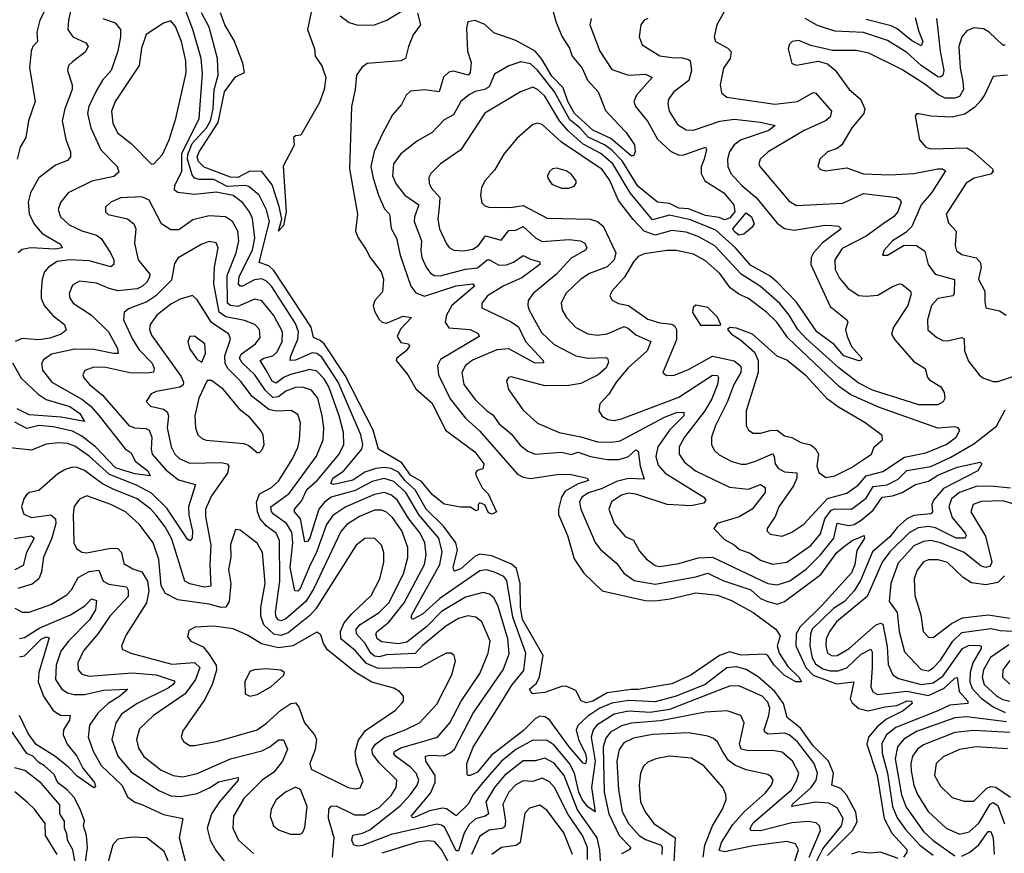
# Model space of a CAD drawing. Extents: x 1843161 to 1959474, y 907081 to 1016326.
# Tile 80 of 256: x 1870565 to 1874672, y 940680 to 944156. Entities that reach past the tile are written whole.
import ezdxf

# ---------------------------------------------------------------- set-up
doc = ezdxf.new("R2010")
doc.units = 0

msp = doc.modelspace()

# ---------------------------------------------------------------- linework, layer by layer
at = {"layer": '0CON20XD'}
for points in [[(1870691.3, 944235), (1870649.7, 944155), (1870637.1, 944105), (1870640, 944065), (1870619.7, 944045), (1870613.5, 944025), (1870605.9, 943955.9), (1870630, 943815), (1870602.5, 943735), (1870591.4, 943665), (1870567.3, 943625), (1870555.4, 943575)], [(1870787.3, 944235), (1870768.6, 944155), (1870766.7, 944115), (1870786.4, 944085), (1870840.6, 944060.6), (1870850.4, 944045), (1870838.2, 944021.7), (1870785, 943980.9), (1870768.8, 943965), (1870764.6, 943945), (1870784.7, 943885), (1870784.2, 943865), (1870753.7, 943785), (1870742.7, 943735), (1870757.6, 943657.6), (1870776.5, 943605), (1870776.8, 943585), (1870765, 943568.8), (1870715, 943550), (1870645, 943496.9), (1870610.4, 943435), (1870600.6, 943395), (1870605, 943347.5), (1870625, 943304), (1870659.4, 943265), (1870735, 943220), (1870742.7, 943205), (1870715, 943199.3), (1870610, 943205), (1870575, 943198), (1870558.9, 943185)], [(1873115, 941363.7), (1873015, 941349.9), (1872955, 941314.5), (1872927.8, 941307.8), (1872906.6, 941316.6), (1872885, 941360), (1872845, 941376.8), (1872825, 941376), (1872755, 941350.8), (1872702.5, 941345), (1872691.2, 941365), (1872720.3, 941389.7), (1872733.7, 941416.3), (1872748.5, 941505), (1872662, 941655), (1872653.9, 941706.2), (1872653.2, 941805), (1872637.6, 941867.6), (1872616.2, 941886.2), (1872535, 941920.6), (1872485, 941928), (1872465, 941920), (1872405, 941866.2), (1872377.5, 941857.5), (1872373.8, 941873.8), (1872391, 941945), (1872383.9, 941975), (1872333.5, 942045), (1872260.1, 942115), (1872215, 942195.7), (1872173.2, 942233.2), (1872145, 942270.1), (1872115, 942284.9), (1872085, 942289.7), (1872050, 942285), (1872005, 942270), (1871955, 942236.2), (1871875, 942218.3), (1871862.3, 942222.3), (1871871.1, 942245), (1871915.4, 942274.6), (1871992.8, 942365), (1871995.8, 942385), (1871987.6, 942425), (1871893.8, 942645), (1871825, 942749), (1871805, 942764.8), (1871785, 942766.7), (1871715, 942736.4), (1871694, 942735), (1871695.5, 942755), (1871725.4, 942825), (1871727.7, 942855), (1871715, 942889.5), (1871615, 943045.2), (1871595, 943066.2), (1871575, 943076.3), (1871545, 943071.9), (1871495, 943045.6), (1871485, 943045.3), (1871478.3, 943055), (1871480.7, 943085), (1871536.4, 943195), (1871546.1, 943245), (1871536.9, 943326.9), (1871524.3, 943355), (1871495, 943393.6), (1871455, 943422.8), (1871385, 943437.7), (1871295, 943427.3), (1871225.3, 943435.3), (1871211.2, 943445), (1871212.3, 943465), (1871241.7, 943525), (1871241, 943599), (1871313.4, 943745), (1871328.3, 943931.7), (1871322.3, 943995), (1871287.3, 944115), (1871252.3, 944207.7)], [(1872225, 944183.3), (1872237.5, 944135), (1872206.1, 944093.9), (1872186.2, 944045), (1872175, 943994.2), (1872155, 943985.6), (1872015, 943973.8), (1871992.5, 943957.5), (1871970.4, 943925), (1871964.6, 943865), (1871948.5, 943795), (1871941.2, 943535), (1871974.6, 943345), (1871965.4, 943275), (1871976.4, 943246.4), (1872009.6, 943199.6), (1872027.3, 943165), (1872073.5, 943105), (1872082.7, 943075), (1872077.9, 943022.1), (1872046, 942985), (1872040, 942965), (1872045, 942941.2), (1872065, 942906.9), (1872077.5, 942895), (1872095, 942890.8), (1872165, 942920.5), (1872200, 942915), (1872153.4, 942866.6), (1872140.2, 942835), (1872155, 942810.7), (1872187.5, 942805), (1872190.8, 942795), (1872177.8, 942775), (1872138, 942745), (1872135.8, 942735), (1872184.2, 942675), (1872216.9, 942616.9), (1872285, 942557.1), (1872341.5, 942445), (1872463.1, 942355), (1872501.2, 942305), (1872497, 942283), (1872473.3, 942276.7), (1872466.7, 942265), (1872468.8, 942255), (1872494.6, 942204.6), (1872519.1, 942179.1), (1872554.3, 942105), (1872535.7, 942094.3), (1872520.3, 942100.3), (1872505, 942133.8), (1872485, 942142.5), (1872477.5, 942135), (1872477, 942113), (1872468.3, 942108.3), (1872445, 942123.3), (1872405, 942123.3), (1872335, 942136.7), (1872285, 942176), (1872240.5, 942230.5), (1872195, 942256.7), (1872158.9, 942308.9), (1872061.2, 942365), (1872039.1, 942445), (1871923.3, 942673.3), (1871834.5, 942804.5), (1871819.1, 942819.1), (1871791.2, 942831.2), (1871780.3, 942875), (1871625, 943110.9), (1871605, 943130.4), (1871563.8, 943143.8), (1871607.1, 943315), (1871595, 943363.2), (1871564.6, 943424.6), (1871520.7, 943460.7), (1871504.9, 943464.9), (1871431, 943461), (1871375, 943490.3), (1871315, 943489.8), (1871295, 943495.4), (1871285, 943509), (1871264.6, 943575), (1871266.3, 943595), (1871285, 943640.9), (1871345, 943705.1), (1871361.5, 943735), (1871372.6, 943785), (1871376.6, 943863.4), (1871392.4, 943925), (1871389.6, 943995), (1871355.6, 944125), (1871323.2, 944185)], [(1871782.9, 944195), (1871765.4, 944115), (1871794.2, 944035), (1871797.3, 944005), (1871825, 943964.2), (1871841.5, 943915), (1871835.4, 943865.4), (1871815, 943810.8), (1871737.5, 943675), (1871715, 943672.5), (1871707.5, 943665), (1871710, 943635), (1871705, 943622.5), (1871664.2, 943545.8), (1871677.3, 943355), (1871665, 943298.8), (1871645, 943274.4), (1871658.8, 943325), (1871648, 943378), (1871617.7, 943467.7), (1871575, 943523.3), (1871525, 943524.5), (1871475, 943499.1), (1871445, 943499.4), (1871335, 943541.5), (1871311.5, 943565), (1871305.6, 943585), (1871313.8, 943605), (1871392.6, 943727.4), (1871419.8, 943855), (1871465, 943917.8), (1871503.2, 943936.8), (1871496.2, 943975), (1871459.8, 944069.8), (1871421.4, 944135), (1871403.3, 944185)], [(1871902.1, 944172.1), (1871940, 944145), (1871975, 944133.2), (1872045, 944135.3), (1872096.1, 944153.9), (1872185, 944209.2)], [(1872789.5, 944195), (1872802.6, 944145), (1872828.2, 944085), (1872858.4, 944038.4), (1872870, 944005), (1872911.7, 943955), (1872933.7, 943903.7), (1872978.2, 943855), (1873008, 943778), (1873065, 943716.2), (1873095, 943686.7), (1873128.9, 943635), (1873132.2, 943605), (1873125, 943589.2), (1873115, 943589.1), (1873031, 943661), (1872955, 943696), (1872878.8, 943765), (1872850.7, 943815), (1872831.7, 943871.7), (1872785, 943921.4), (1872742.4, 943992.4), (1872715, 944024.8), (1872635, 944069.7), (1872542.3, 944102.3), (1872505, 944136), (1872465, 944153.8), (1872435, 944147.5), (1872428.6, 944121.4), (1872433.5, 944025), (1872448.1, 943978.1), (1872443.7, 943936.3), (1872437.1, 943925), (1872375, 943941.2), (1872355, 943937.3), (1872332.8, 943917.2), (1872315, 943856.2), (1872255, 943864.2), (1872195, 943858.2), (1872177.6, 943842.4), (1872157.6, 943802.4), (1872119.6, 943760.4), (1872078.5, 943681.5), (1872043.3, 943606.7), (1872030.4, 943545), (1872039.1, 943495), (1872061.6, 943425), (1872087.2, 943367.2), (1872107.1, 943345), (1872115.2, 943285.2), (1872137.3, 943245), (1872152.2, 943175), (1872196.9, 943045), (1872217, 943017), (1872253.1, 943003.1), (1872385, 943046.6), (1872454.6, 943054.6), (1872462.5, 943045), (1872367.5, 942965), (1872345.3, 942925), (1872339.2, 942895), (1872355, 942872), (1872444.2, 942865), (1872477.9, 942847.9), (1872481.4, 942835), (1872320.4, 942739.6), (1872308.2, 942715), (1872311.8, 942675), (1872360.9, 942575), (1872424.3, 942494.3), (1872482.5, 942442.5), (1872641.8, 942261.8), (1872665, 942248.2), (1872695, 942242.8), (1872815, 942261.2), (1872865, 942259.7), (1872931.4, 942245), (1872938.1, 942235), (1872895, 942220.9), (1872839.9, 942190.1), (1872825.1, 942165), (1872812.7, 942115), (1872812.9, 942092.9), (1872850.4, 942005), (1872878, 941908), (1872918.7, 941848.7), (1872995, 941775.4), (1873173.3, 941735), (1873215, 941733.2), (1873278.3, 941741.7), (1873385, 941766.3), (1873475, 941757.5), (1873534.3, 941735), (1873624.4, 941685), (1873718.8, 941615), (1873737.1, 941587.1), (1873724.7, 941545.3), (1873733.1, 941515), (1873768.8, 941458.8), (1873814.5, 941415), (1873826, 941395), (1873802, 941395), (1873753.8, 941423.8), (1873711.9, 941465), (1873685.6, 941505), (1873675, 941510.6), (1873575, 941507), (1873525, 941521.1), (1873484.5, 941505.5), (1873365, 941422.7), (1873285, 941387.5), (1873145, 941362.9), (1873115, 941363.7)], [(1873511.5, 944205), (1873473.5, 944135), (1873461.1, 944085), (1873467.5, 944065), (1873518.3, 944038.3), (1873533.1, 944023.1), (1873528.4, 943995), (1873500, 943955), (1873486.7, 943885), (1873491.7, 943851.7), (1873514, 943834), (1873715, 943803.9), (1873809.2, 943815), (1873875, 943852.3), (1873885, 943850.9), (1873950.5, 943775), (1873945, 943750), (1873925.5, 943735), (1873837.1, 943695), (1873687.3, 943605), (1873653.6, 943575), (1873648.5, 943555), (1873652.5, 943545), (1873775, 943399.1), (1873805, 943381.3), (1873998.1, 943391.9), (1874085, 943431.5), (1874223.8, 943415), (1874238, 943405), (1874241.1, 943395), (1874227.2, 943355), (1874210, 943335), (1874166, 943305), (1874096.1, 943253.9), (1873995, 943202.2), (1873964.7, 943155), (1873966.7, 943115), (1873985, 943078.5), (1874021.1, 943035), (1874065, 943006.4), (1874095, 943003), (1874145, 943008.4), (1874205, 943044.5), (1874235, 943054.4), (1874245, 943053.1), (1874280.6, 943025), (1874283, 943013), (1874270, 942965), (1874209.7, 942875), (1874201.8, 942845), (1874215, 942820.9), (1874295, 942731.1), (1874342.1, 942702.1), (1874351.9, 942665), (1874360, 942655), (1874406.9, 942625), (1874421.4, 942601.4), (1874423.6, 942576.4), (1874416.5, 942563.5), (1874395, 942550.9), (1874315, 942550.4), (1874122, 942612), (1874062.2, 942642.2)], [(1870911.9, 944161.9), (1870963.5, 944143.5), (1870985, 944116), (1870986.2, 944085), (1870975, 944025.8), (1870947.2, 943945), (1870910, 943905), (1870885, 943861.9), (1870854.2, 943795), (1870847.9, 943765), (1870861.9, 943705), (1870903.7, 943613.7), (1870971.8, 943545), (1870979.2, 943520.8), (1870957.3, 943502.7), (1870866.7, 943483.3), (1870767.8, 943435), (1870735, 943394.3), (1870726.2, 943365), (1870735.4, 943335), (1870771.4, 943301.4), (1870825, 943276.2), (1870885, 943258), (1870904.8, 943244.8), (1870944.2, 943185), (1870957.8, 943155), (1870958.5, 943135), (1870945, 943125.5), (1870855, 943150.6), (1870775, 943154.9), (1870722.1, 943147.9), (1870685.5, 943125), (1870668.2, 943105), (1870658.6, 943075), (1870654.8, 943025.2), (1870655.3, 942995), (1870667.1, 942965), (1870703.3, 942923.3), (1870751.9, 942885), (1870758.7, 942861.3), (1870738, 942845), (1870690.8, 942829.2), (1870645, 942821.5), (1870575, 942826.8), (1870545.7, 942815)], [(1871115, 943554.2), (1871125, 943556), (1871161.1, 943595), (1871188, 943655), (1871216.8, 943745), (1871259, 943935), (1871258.1, 943985), (1871239.5, 944065), (1871215, 944127.8), (1871195, 944151.5), (1871165, 944141.8), (1871092.9, 944095), (1871072.9, 944037.1), (1871064.2, 943965), (1870963.8, 943815), (1870948.2, 943775), (1870953.3, 943725), (1870973.2, 943685), (1871030.1, 943640.1), (1871115, 943554.2)], [(1872948.1, 944161.9), (1872943.8, 944135), (1872984.6, 944025), (1873035, 943948.5), (1873105, 943925.6), (1873175, 943929.8), (1873203.1, 943915), (1873137.6, 943842.4), (1873126.2, 943815), (1873133.2, 943795), (1873183.5, 943733.5), (1873225, 943657.7), (1873278.9, 943608.9), (1873315, 943592.2), (1873335, 943593.3), (1873426, 943625), (1873429.1, 943615), (1873420.2, 943575), (1873407.3, 943542.7), (1873407.3, 943515), (1873422.9, 943485), (1873502.5, 943435), (1873544.1, 943385), (1873547.3, 943355), (1873525, 943329.2), (1873505, 943321.5), (1873482.2, 943332.2), (1873425, 943340.3), (1873355, 943367.4), (1873315, 943370.5), (1873275, 943389.7), (1873225, 943395.5), (1873142.9, 943462.9), (1873078, 943568), (1873035, 943612.4), (1873003.7, 943635), (1872936.3, 943666.3), (1872901.4, 943705), (1872859.4, 943739.4), (1872796.3, 943855), (1872725, 943946.2), (1872695, 943972.9), (1872655, 943980.5), (1872605.3, 943964.7), (1872545, 943928.9), (1872523.2, 943876.8), (1872504, 943866), (1872465, 943857.3), (1872441.4, 943845), (1872405, 943814.7), (1872375, 943760), (1872335, 943738.8), (1872285, 943686.2), (1872225, 943650.8), (1872155, 943596.9), (1872124.7, 943555), (1872119.8, 943505), (1872135, 943470), (1872171.2, 943425), (1872230.6, 943385), (1872211.9, 943335), (1872210.7, 943315), (1872241.3, 943235), (1872237.7, 943195), (1872242.7, 943165), (1872260.3, 943125), (1872279.3, 943099.3), (1872295, 943090.3), (1872318.8, 943088.8), (1872425, 943116.8), (1872475, 943122.1), (1872515, 943155.7), (1872525, 943155.7), (1872563.2, 943133.2), (1872595, 943134.2), (1872625.4, 943145), (1872665, 943173.8), (1872695, 943157.3), (1872735, 943147.1), (1872734.6, 943135), (1872659.8, 943080.2), (1872635, 943068.5)], [(1873185, 944161.9), (1873170, 944155), (1873156, 944135), (1873149.2, 944085), (1873162, 944052), (1873235, 944005.4), (1873285, 943998.3), (1873327.9, 943997.9), (1873355, 943990.9), (1873362.2, 943985), (1873367.8, 943945), (1873356.7, 943903.3), (1873293.2, 943855), (1873271.8, 943825), (1873268.7, 943805), (1873274.7, 943775), (1873309.1, 943719.1), (1873345, 943697.8), (1873375, 943695.2), (1873485, 943733.6), (1873545, 943742), (1873655, 943729.5), (1873716, 943716), (1873690, 943695), (1873575, 943655.6), (1873545.2, 943634.8), (1873525.8, 943605), (1873516.9, 943575), (1873518.6, 943545), (1873531.4, 943515), (1873577.6, 943465), (1873636.3, 943415), (1873725, 943308.1), (1873755, 943285.7), (1873795, 943278.4), (1873925, 943299.8), (1873951.6, 943298.4), (1873980, 943295), (1873991.4, 943285), (1873913.5, 943226.5), (1873876.4, 943185), (1873865.8, 943165), (1873864.8, 943135), (1873945, 942960.9), (1874014.5, 942904.5), (1874018.6, 942895), (1874010, 942865), (1874016.9, 942835), (1874033.9, 942793.9), (1874077.5, 942745), (1874074, 942736), (1874065.5, 942734.5), (1874002.4, 942755), (1873961.8, 942801.8), (1873890.2, 942855), (1873805, 942979.1), (1873725, 943062.3), (1873695, 943087.5), (1873613.4, 943133.4), (1873550, 943205), (1873469.1, 943279.1), (1873362.4, 943322.5), (1873275, 943340.8), (1873205, 943322.5), (1873111.3, 943435), (1873039.5, 943555), (1872988.4, 943598.4), (1872915, 943637.6), (1872852.4, 943692.4), (1872816.2, 943735), (1872755, 943837.3), (1872725, 943866.1), (1872705, 943874.7), (1872654.1, 943855.9), (1872505, 943767.3), (1872405, 943613.5), (1872320, 943555), (1872280, 943515), (1872271.7, 943498.3), (1872272.7, 943475), (1872281.2, 943455), (1872316.9, 943415), (1872315.2, 943374.8), (1872308.8, 943325), (1872316.6, 943285), (1872345, 943221.9), (1872356.6, 943206.6), (1872376.1, 943196.1), (1872415, 943193.1), (1872455, 943200.2), (1872479.4, 943215), (1872508, 943255), (1872572.9, 943237.1), (1872605, 943277.5), (1872635, 943278.9), (1872665, 943294.1), (1872716.7, 943246.7), (1872745, 943231.2), (1872855, 943239.6), (1872904.4, 943234.4), (1872922.7, 943225), (1872930.4, 943205), (1872924.4, 943195), (1872865, 943162.5), (1872803.6, 943095), (1872706.2, 943015), (1872685.4, 942985), (1872684.6, 942965), (1872690, 942945), (1872741.6, 942851.6), (1872795, 942802.1), (1872885, 942754.7), (1872935, 942745.3), (1873008.3, 942748.3), (1873017.5, 942745), (1873021.5, 942728.5), (1873011.2, 942705), (1872978.2, 942675), (1872905, 942639.6), (1872855, 942630.8), (1872755, 942629.5), (1872615, 942667.5), (1872603.8, 942665), (1872595, 942650), (1872604.3, 942615), (1872665, 942528.6), (1872725, 942473.5), (1872814.8, 942434.8), (1872905, 942417.6), (1872975, 942396.8), (1873035, 942394.5), (1873069.1, 942400.9), (1873255, 942498.9), (1873305, 942518.8), (1873335, 942520.5), (1873335.2, 942505), (1873275.8, 942444.2), (1873227.1, 942375), (1873218.4, 942335), (1873228.7, 942298.7), (1873257.5, 942265), (1873418.6, 942165), (1873427.1, 942152.9), (1873418.9, 942141.1), (1873365, 942129.3), (1873265, 942135.1), (1873135, 942177.7), (1873105, 942181.9), (1873075, 942174.2), (1873033.7, 942146.3), (1873022.4, 942115), (1873044.7, 942055), (1873090.8, 942000.8), (1873125.5, 941985.5), (1873149.7, 941939.7), (1873177.8, 941907.8), (1873215, 941881.1), (1873235, 941875.8), (1873315, 941888.3), (1873395, 941912.2), (1873454.8, 941914.8), (1873685, 941805.2), (1873725, 941800.4), (1873777.3, 941817.3), (1873845, 941865.6), (1873905.2, 941925), (1873960.8, 941995), (1873975, 942057.5), (1874022.8, 942047.2), (1874045, 942051.7), (1874075, 942069.2), (1874125, 942111.9), (1874162.5, 942165), (1874205, 942170.6), (1874245.7, 942184.3), (1874301.5, 942218.5), (1874355, 942231.8), (1874395, 942256.7), (1874475, 942290.9), (1874571.7, 942311.7), (1874578.6, 942305), (1874561.8, 942275), (1874418.5, 942201.5), (1874376.6, 942153.4), (1874370, 942135), (1874372.4, 942105), (1874365, 942095.4), (1874295, 942088.8), (1874265.5, 942074.5), (1874225, 942039.7), (1874195, 942000.3), (1874122.7, 941937.3), (1874071.7, 941818.3), (1874045, 941774.8), (1874005, 941729.8), (1873958.9, 941701.1), (1873870.2, 941615), (1873862.8, 941595), (1873860.4, 941545), (1873871.1, 941495), (1873885, 941471), (1873915, 941449), (1873945, 941441.1), (1873978.3, 941441.7), (1874015.7, 941454.3), (1874075, 941510.3), (1874115, 941531.2), (1874120.7, 941520.7), (1874121.2, 941455), (1874114.8, 941374.8), (1874123.6, 941353.6), (1874142.8, 941342.8), (1874265, 941356.9), (1874355, 941338.5), (1874421.4, 941368.6), (1874465, 941410.6), (1874475, 941413.1), (1874484.2, 941355), (1874520, 941315), (1874520, 941305), (1874445, 941297.9), (1874395.2, 941274.8), (1874220, 941205), (1874180.8, 941175), (1874161.4, 941138.6), (1874162, 941098), (1874185.3, 941015.3), (1874205.5, 940875.5), (1874225, 940827.9), (1874259.1, 940779.1), (1874319.8, 940715), (1874375, 940672.7)], [(1874388.4, 944161.6), (1874393, 944127), (1874403.8, 944025), (1874419.8, 943945), (1874415, 943924.6), (1874405, 943916.8), (1874395, 943918.1), (1874325.6, 943965.6), (1874265, 944020.4), (1874185, 944069.6), (1874085, 944102.8), (1873965, 944108.6), (1873892.2, 944132.2), (1873840.9, 944160.9)], [(1874315, 944107.5), (1874331.8, 944065), (1874325, 944048.2), (1874285, 944069.7), (1874225, 944118.4), (1874200.4, 944130.4), (1874095, 944157.6)], [(1874300.2, 944165), (1874315, 944107.5)], [(1874675, 944050.4), (1874665, 944050.6), (1874608.9, 944105), (1874585, 944118.4), (1874545, 944122.5), (1874515, 944109.6), (1874494.7, 944085), (1874482.4, 944045), (1874487.1, 943955), (1874499, 943899), (1874501.6, 943865), (1874485, 943836.9), (1874465, 943828.8), (1874425, 943829.8), (1874394, 943845), (1874345, 943885.2), (1874245, 943949.5), (1874106.3, 944016.3), (1874055, 944027.6), (1873955, 944028.5), (1873865, 944048.9), (1873815, 944069.4), (1873786.7, 944065), (1873776.2, 944055), (1873770, 944035), (1873785, 943973.3), (1873805, 943966.2), (1873895, 943982.9), (1873935, 943971.9), (1873965.9, 943945.9), (1874024.6, 943865), (1874072, 943825), (1874090, 943785), (1874086.6, 943765), (1874035.4, 943705), (1873994.2, 943635), (1873975, 943620), (1873934.5, 943605.5), (1873902, 943575), (1873894.4, 943544.4), (1873905, 943532), (1873926, 943526), (1874015, 943539.4), (1874084, 943514), (1874195, 943509), (1874295, 943515.6), (1874395, 943535.2), (1874414.7, 943534.7), (1874426.2, 943526.2), (1874368.4, 943435), (1874325.7, 943385), (1874286.4, 943293.6), (1874261.3, 943268.7), (1874205.7, 943235), (1874171.4, 943195), (1874163.3, 943175), (1874185, 943174.4), (1874253.9, 943216.1), (1874305, 943214.7), (1874340.9, 943190.9), (1874354.7, 943135), (1874384, 943095), (1874463.4, 943073.4), (1874463.2, 943015), (1874458.1, 943005), (1874395, 942993.5), (1874368.1, 942965), (1874350.8, 942905), (1874353.1, 942863.1), (1874390.6, 942830.6), (1874415, 942818.1), (1874435, 942816.7), (1874495, 942831.1), (1874505, 942826), (1874506.2, 942775), (1874522.8, 942732.8), (1874566.5, 942675), (1874582.8, 942662.8), (1874625, 942648.2), (1874645, 942647.5), (1874795, 942697.9)], [(1874685, 943924.5), (1874625, 943920), (1874591.1, 943845), (1874572.2, 943817.8), (1874548.7, 943791.3), (1874506.8, 943763.2), (1874455, 943750.2), (1874365, 943753.6), (1874315, 943764), (1874305, 943763.3), (1874300, 943755), (1874317.8, 943655), (1874344.7, 943624.7), (1874365, 943618), (1874515, 943621.5), (1874538.9, 943608.9), (1874622.3, 943535), (1874625.3, 943525), (1874615, 943512), (1874545.6, 943495), (1874512.9, 943475), (1874430, 943345), (1874438.9, 943308.9), (1874470.4, 943275), (1874466.2, 943215), (1874472.4, 943192.4), (1874495, 943177.7), (1874555, 943163.1), (1874571.8, 943145), (1874574.7, 943125), (1874564.7, 943075), (1874590, 943025), (1874590.5, 942979.5)], [(1874062.2, 942642.2), (1873981.3, 942705), (1873845, 942827.7), (1873810.3, 942865), (1873775, 942924.8), (1873735, 942973.6), (1873654.4, 943044.4), (1873574.9, 943094.9), (1873465, 943213.3), (1873395, 943252.3), (1873345, 943270.3), (1873285, 943277.4), (1873215, 943257.8), (1873170.3, 943275), (1873124, 943324), (1873063.2, 943403.2), (1873025, 943489.3), (1872995, 943531.3), (1872825, 943645.6), (1872745, 943719.6), (1872725, 943725.5), (1872705, 943718.9), (1872639.1, 943660.9), (1872585, 943595.7), (1872545, 943529.4), (1872505.4, 943484.6), (1872491.9, 943455), (1872487.1, 943425), (1872493.4, 943393.4), (1872505, 943380.8), (1872522.5, 943375), (1872612.9, 943372.9), (1872665, 943381.6), (1872765, 943329.2), (1872945, 943324.7), (1872975.2, 943315.2), (1872998.2, 943295), (1873051.2, 943185), (1873044.4, 943155), (1873015, 943125.5), (1872942.3, 943097.7), (1872905.2, 943074.8), (1872843.3, 943015), (1872824.1, 942975), (1872827.3, 942945), (1872845.4, 942915), (1872885, 942873.2), (1872935, 942846.5), (1872975, 942841.7), (1873015, 942846.6), (1873086.6, 942876.6), (1873105, 942869.1), (1873135, 942843), (1873197.5, 942815), (1873181.9, 942775), (1873102.7, 942705), (1873053.5, 942645), (1873022.3, 942595), (1872985.5, 942555), (1872980, 942525), (1872995, 942503.3), (1873018.7, 942488.7), (1873045, 942485.8), (1873075, 942492.1), (1873315, 942582.3), (1873455, 942674.2), (1873475, 942673.3), (1873480, 942665), (1873475.2, 942635), (1873452, 942575), (1873422.2, 942525), (1873337.7, 942415), (1873315.3, 942375), (1873315.9, 942345), (1873338.3, 942311.7), (1873384.5, 942275), (1873525, 942206.6), (1873605, 942198.4), (1873655, 942218.9), (1873675, 942206.2), (1873674, 942185), (1873619.8, 942115), (1873565.9, 942084.1), (1873473.9, 942056.1), (1873460, 942035), (1873505, 941988.5), (1873545, 941967.1), (1873567.3, 941947.3), (1873611.4, 941931.4), (1873655, 941902.3), (1873705, 941886.3), (1873765, 941894.3), (1873865, 941964.4), (1873905, 942012), (1873922.9, 942075), (1873949.1, 942110.9), (1873965, 942116.2), (1874035, 942115.6), (1874095, 942162), (1874125, 942209.5), (1874183, 942217), (1874229.5, 942240.5), (1874265, 942276), (1874365, 942293.1), (1874448.4, 942331.6), (1874545, 942387.3), (1874638.8, 942461.2), (1874675, 942530)], [(1872825, 943454.4), (1872855, 943454.4), (1872878.3, 943461.7), (1872886.2, 943475), (1872886, 943485), (1872865, 943512), (1872845, 943525.7), (1872805, 943537.5), (1872787.5, 943535), (1872775, 943523.3), (1872766.2, 943505), (1872768, 943495), (1872785, 943470), (1872825, 943454.4)], [(1873935, 940671.1), (1874039.3, 940775), (1874057.8, 940812.2), (1874052.6, 940852.6), (1874014, 940924), (1873990.3, 940950.3), (1873952.2, 940965), (1873959.7, 941015), (1873938.2, 941065), (1873875, 941129.2), (1873822.3, 941202.3), (1873766.2, 941246.2), (1873750.7, 941305), (1873715.1, 941355.1), (1873645, 941416.1), (1873595, 941446.4), (1873555, 941458.4), (1873515, 941453.6), (1873424.3, 941385), (1873303.7, 941336.3), (1873215, 941312), (1873105, 941317.8), (1873035, 941306.3), (1872985, 941285.6), (1872935, 941252.9), (1872894.4, 941215), (1872885.6, 941195), (1872895.4, 941155), (1872925.3, 941095), (1872929.2, 941075), (1872925, 941053.6), (1872915, 941056.4), (1872856.9, 941125), (1872775, 941236.6), (1872755, 941249.2), (1872735, 941251.6), (1872715, 941240.7), (1872667.1, 941192.9), (1872532.3, 941087.7), (1872475, 941019), (1872444.5, 941004.5), (1872434.5, 941004.5), (1872431.5, 941011.5), (1872430.3, 941055), (1872457, 941123), (1872576.1, 941313.9), (1872618.4, 941381.6), (1872667.6, 941442.4), (1872676.6, 941515), (1872622.1, 941665), (1872597.5, 941817.5), (1872583.9, 941835), (1872545, 941853.2), (1872512.8, 941862.8), (1872485, 941858.8), (1872317.5, 941742.5), (1872245, 941677), (1872204.2, 941655), (1872198.1, 941665), (1872201.1, 941675), (1872317.7, 941885), (1872327.8, 941937.8), (1872313.3, 941995), (1872230.7, 942090.7), (1872175.1, 942185.1), (1872125, 942231.1), (1872085, 942243.3), (1872035, 942230.7), (1871965, 942192.8), (1871865, 942164.9), (1871836, 942145), (1871812.6, 942115), (1871775, 941996.2), (1871765, 941980.6), (1871755, 941978.8), (1871736.1, 942075), (1871711.8, 942105), (1871711.8, 942115), (1871740.8, 942149.2), (1871763.2, 942196.8), (1871805.3, 942234.7), (1871898.3, 942345), (1871916.8, 942385), (1871915.9, 942435), (1871897.9, 942505), (1871855.1, 942625), (1871835, 942658.5), (1871805, 942691.3), (1871775, 942698.4), (1871695, 942677), (1871665, 942664.1), (1871635, 942640.2), (1871618.8, 942648.8), (1871593.7, 942695), (1871568.8, 942735), (1871583.1, 942745), (1871620.8, 942755), (1871639, 942771), (1871659.8, 942815), (1871660.9, 942855), (1871625, 942923.4), (1871574.8, 942984.8), (1871545, 942991), (1871475, 942961.1), (1871444.5, 942964.5), (1871432.2, 942975), (1871430.4, 943089.6), (1871468.1, 943185), (1871478.6, 943235), (1871474.8, 943275), (1871453.5, 943315), (1871424, 943335), (1871355, 943339.2), (1871287.9, 943322.1), (1871229.6, 943280.4), (1871195, 943280), (1871157.1, 943305), (1871105, 943404.3), (1871075, 943418.1), (1870985, 943413.4), (1870944.8, 943395.2), (1870922.5, 943375), (1870922.5, 943355), (1870934.8, 943344.8), (1871015.5, 943325.5), (1871041.2, 943305), (1871050, 943285), (1871044.6, 943225), (1871059.7, 943155), (1871107.5, 943095), (1871107.3, 943082.7), (1871095, 943062.1), (1871077.9, 943045), (1871055.4, 943034.6), (1870975, 943026.5), (1870938.5, 943035), (1870885, 943058.4), (1870815, 943066.6), (1870785, 943050), (1870772, 943015), (1870774.7, 942995), (1870787.8, 942975), (1870864.5, 942924.5), (1870935, 942855.3), (1870972.9, 942785), (1870975.5, 942765), (1870956.1, 942763.9), (1870875, 942780.6), (1870795, 942782.9), (1870698.2, 942761.8), (1870665, 942738.5), (1870656.8, 942723.2), (1870660, 942695), (1870699.7, 942645), (1870825, 942574.1), (1870863.6, 942543.6), (1870895.8, 942505.8), (1871005, 942367.3), (1871030.4, 942350.4), (1871047, 942315), (1871099.7, 942275), (1871110, 942255), (1871045, 942262.8), (1870965, 942287.4), (1870880.8, 942375), (1870825, 942419.5), (1870785, 942440.2), (1870705, 942459.1), (1870645, 942464.9), (1870595, 942451.6), (1870545, 942477.9)], [(1873565, 943258), (1873545, 943272.7), (1873539.1, 943285), (1873595, 943350.7), (1873618, 943335), (1873628.8, 943305), (1873619.5, 943290.5), (1873585, 943262.5), (1873565, 943258)], [(1871568.3, 942831.7), (1871565, 942864.3), (1871545.9, 942885.9), (1871502.8, 942902.8), (1871425, 942917.3), (1871396.8, 942936.8), (1871375.5, 943055), (1871378.2, 943125), (1871393.2, 943205), (1871385, 943225.5), (1871355, 943231.8), (1871325, 943220.6), (1871226.4, 943163.6), (1871210.8, 943139.2), (1871199, 943071), (1871133, 943005), (1871095, 942980), (1871018.9, 942951.1), (1871000.8, 942935), (1870997.8, 942905), (1871035.7, 942825), (1871061.8, 942781.8), (1871116.1, 942725), (1871126, 942704), (1871123, 942687), (1871098, 942682), (1871025, 942683.3), (1870925, 942705.9), (1870875, 942707.7), (1870837, 942693), (1870828.9, 942675), (1870833, 942663), (1870855.9, 942635), (1870911.1, 942591.1), (1871020.7, 942465), (1871044.4, 942454.4), (1871091.7, 942451.7), (1871105.5, 942445.5), (1871116.3, 942415), (1871113.5, 942365), (1871118.4, 942345), (1871175, 942279.6), (1871228.1, 942238.1), (1871298.3, 942218.3), (1871269.3, 942125), (1871270.7, 942090.7), (1871285.6, 942024.4), (1871285, 941994), (1871275, 941983.1), (1871265, 941990.5), (1871179.2, 942119.2), (1871115, 942181.9), (1871053.1, 942215), (1870939.8, 942259.8), (1870855, 942335.8), (1870795, 942377.6), (1870765, 942389.3), (1870727.5, 942392.5), (1870675, 942387.1), (1870615, 942362), (1870525, 942371.6)], [(1873745, 942003.2), (1873785, 942018.9), (1873835, 942053.3), (1873935, 942160.3), (1874015, 942181.9), (1874062, 942215), (1874095, 942255.1), (1874165, 942272.7), (1874255, 942331.9), (1874345, 942350.4), (1874428.8, 942385), (1874471.2, 942415), (1874485.7, 942445), (1874478.8, 942455), (1874465, 942458.9), (1874395, 942453.9), (1874150.8, 942539.2), (1874031.6, 942591.6), (1873985.1, 942625.1), (1873851.4, 942751.4), (1873769.3, 942829.3), (1873722.7, 942895), (1873681.9, 942935), (1873605, 942993.3), (1873565, 943011.7), (1873528.7, 943038.7), (1873485, 943097.9), (1873425, 943151.3), (1873375, 943178.6), (1873305, 943193.8), (1873265, 943194.3), (1873170.4, 943179.6), (1873145, 943169.1), (1873125, 943146.7), (1873087.3, 943082.7), (1873034.4, 943025), (1873026.9, 943005), (1873036.8, 942986.8), (1873063.3, 942973.3), (1873105, 942965.3), (1873185, 942907.5), (1873235, 942892.2), (1873285, 942886.6), (1873297.9, 942877.9), (1873304.5, 942864.5), (1873305, 942821.4), (1873247.5, 942685), (1873262.4, 942672.4), (1873295.3, 942674.7), (1873355, 942698.3), (1873455, 942753.9), (1873545, 942734.1), (1873569.6, 942715), (1873574.8, 942705), (1873573, 942685), (1873543.7, 942635), (1873517, 942565), (1873466.8, 942465), (1873450.7, 942415), (1873450.4, 942385), (1873461.6, 942361.6), (1873481.9, 942341.9), (1873535, 942314), (1873575, 942302.8), (1873595, 942302.8), (1873634.5, 942315.5), (1873705, 942346.7), (1873712.2, 942335), (1873715.7, 942305), (1873729.6, 942285), (1873755, 942271.3), (1873806.9, 942266.9), (1873807, 942245), (1873792.9, 942212.9), (1873730.8, 942125), (1873716.2, 942085), (1873682.2, 942035), (1873683.1, 942023.1), (1873695, 942010.6), (1873745, 942003.2)], [(1872635, 943068.5), (1872582.1, 943045), (1872516.2, 943005), (1872492.7, 942975), (1872492.2, 942955), (1872615, 942896.5), (1872645.8, 942875.8), (1872675.2, 942815), (1872748.2, 942735), (1872750, 942725), (1872715, 942724.4), (1872605, 942784), (1872555, 942780.4), (1872453.9, 942736.1), (1872424.6, 942715), (1872409.2, 942685), (1872417.4, 942635), (1872465, 942572.7), (1872513.9, 942525), (1872539, 942509), (1872565, 942471.3), (1872615, 942429.4), (1872652.5, 942382.5), (1872685, 942357.8), (1872715.3, 942345.3), (1872825, 942352.8), (1872865, 942343), (1872895, 942352.7), (1872945.6, 942334.4), (1873015, 942323), (1873065, 942323.2), (1873103.8, 942335), (1873135, 942362.3), (1873145, 942358), (1873152.8, 942295), (1873169.1, 942240.9), (1873105, 942243.2), (1873055, 942231.1), (1872995, 942202.3), (1872937, 942183), (1872910.3, 942165), (1872899.7, 942145), (1872905.3, 942115), (1872965, 941976.9), (1872987.7, 941947.7), (1873055, 941890), (1873085, 941848.8), (1873127.8, 941817.8), (1873215, 941802.3), (1873385, 941832.7), (1873435, 941848.5), (1873497.9, 941817.9), (1873615, 941778.4), (1873655, 941743.5), (1873681.2, 941731.2), (1873725, 941719.4), (1873755, 941731), (1873906.8, 941843.2), (1873973.8, 941935), (1874005, 941961.3), (1874037.5, 941985), (1874087.5, 942005), (1874089.4, 941995), (1874056.9, 941943.1), (1874047.7, 941885), (1874035, 941849.5), (1873911.9, 941715), (1873820, 941625), (1873803.9, 941595), (1873801.7, 941545), (1873843.5, 941455), (1873875, 941423.6), (1873972.2, 941387.8), (1874044, 941395), (1874029, 941325), (1874037.5, 941307.5), (1874065, 941284.7), (1874104.4, 941274.4), (1874175, 941290.7), (1874223.8, 941296.2), (1874266.8, 941316.7), (1874284.2, 941315), (1874286.9, 941305), (1874249.6, 941275), (1874180.1, 941239.9), (1874141.5, 941208.5), (1874105.5, 941165), (1874098.2, 941135), (1874141.7, 941005), (1874170.4, 940825), (1874203.1, 940765), (1874265, 940696), (1874265.9, 940685), (1874251.4, 940665)], [(1872184.3, 941955), (1872158.4, 942025), (1872120.2, 942080.2), (1872095, 942103.3), (1872075, 942111.6), (1872045, 942111.6), (1871982.8, 942085), (1871929.1, 942050.9), (1871905, 942022.8), (1871792.7, 941785), (1871759, 941731), (1871675, 941657.8), (1871655, 941650.4), (1871644.6, 941654.6), (1871635.2, 941665.2), (1871632.2, 941685), (1871650.9, 941815), (1871649, 941985), (1871635, 942014.7), (1871594.9, 942044.9), (1871568.6, 942075), (1871556.7, 942105), (1871553.5, 942145), (1871565, 942178.8), (1871615, 942205.2), (1871645, 942232.9), (1871703.2, 942325), (1871725, 942372.5), (1871732.4, 942405), (1871735.8, 942475), (1871725, 942510), (1871697.4, 942527.4), (1871635.2, 942524.8), (1871605, 942530.5), (1871535, 942585.2), (1871488.1, 942648.1), (1871435, 942700.2), (1871422.2, 942722.2), (1871420.9, 942755), (1871444.7, 942824.7), (1871437.8, 942845), (1871365, 942894), (1871305, 942988.1), (1871286.1, 943006.1), (1871235, 942991.8), (1871195, 942970), (1871137.5, 942925), (1871109.7, 942885), (1871106.8, 942865), (1871115, 942841.5), (1871239.2, 942669.2), (1871248.4, 942645), (1871246.6, 942633.4), (1871235, 942624), (1871134.3, 942605.8), (1871114, 942596), (1871093.1, 942565), (1871111.2, 942545), (1871165, 942532.2), (1871180.9, 942520.9), (1871185.2, 942505), (1871180.4, 942455), (1871197.6, 942375), (1871212.6, 942345), (1871232.5, 942325), (1871275, 942307), (1871405, 942309.8), (1871430, 942305), (1871438, 942295), (1871431.8, 942265), (1871365, 942170.8), (1871340.2, 942115), (1871340.2, 942085), (1871362.6, 941965), (1871357.7, 941885), (1871362.2, 941795), (1871335, 941790.7), (1871275, 941804.3), (1871254, 941815), (1871199.8, 941989.8), (1871171.7, 942041.7), (1871135, 942090.5), (1871112.4, 942115), (1871055, 942158.4), (1870955, 942198.7), (1870911, 942221), (1870835, 942276.8), (1870805, 942289.7), (1870785, 942290.6), (1870755, 942281.3), (1870725, 942263.1), (1870645, 942193.1), (1870605.7, 942184.3), (1870594.3, 942175.7), (1870582.1, 942157.9), (1870572.9, 942125), (1870582.9, 942095), (1870615, 942080.9), (1870695, 942092.1), (1870714.8, 942075), (1870716.3, 942055), (1870699.3, 941995), (1870664.8, 941915), (1870656.2, 941853.8), (1870644.8, 941825.2), (1870617.3, 941802.7), (1870557.5, 941785)], [(1873485, 942882.5), (1873490, 942885), (1873475, 942916.2), (1873435, 942956.2), (1873385, 942966.7), (1873373.9, 942956.1), (1873371.4, 942935), (1873405, 942882.5), (1873485, 942882.5)], [(1874590.5, 942979.5), (1874594.5, 942954.5), (1874652.3, 942942.3), (1874678.9, 942925)], [(1873927.2, 942247.2), (1873965, 942254.7), (1874035, 942289.4), (1874117.3, 942345), (1874129.6, 942375), (1874164.4, 942405), (1874162, 942422), (1874091.5, 942475), (1873980.5, 942540.5), (1873935, 942574.7), (1873845, 942672.1), (1873765, 942736.5), (1873723.8, 942753.8), (1873622, 942845), (1873555, 942870.8), (1873526.7, 942873.3), (1873517.5, 942865), (1873533.8, 942845), (1873571.8, 942821.8), (1873629.7, 942769.7), (1873644.6, 942735), (1873644.8, 942685), (1873594.8, 942525.2), (1873594.7, 942464.7), (1873605.3, 942445.3), (1873625, 942432.1), (1873655, 942431.8), (1873695, 942443), (1873724.8, 942444.8), (1873755, 942421.2), (1873785, 942414.6), (1873823.4, 942393.4), (1873865, 942384.1), (1873885, 942367.1), (1873896.6, 942345), (1873890, 942295), (1873898.9, 942268.9), (1873927.2, 942247.2)], [(1871325, 942728.8), (1871340, 942765), (1871337.7, 942805), (1871295, 942837.5), (1871275, 942835.8), (1871266.9, 942815), (1871273.5, 942785), (1871305, 942739.2), (1871325, 942728.8)], [(1873868.3, 940605), (1873915, 940699.2), (1873992.6, 940795), (1873999.6, 940825), (1873975, 940870.6), (1873940.2, 940890.2), (1873885, 940893.1), (1873786.2, 940875), (1873788.9, 940885), (1873866.8, 940955), (1873887.1, 940985), (1873893, 941015), (1873878.4, 941055), (1873809.8, 941145), (1873775, 941174.4), (1873755, 941181.2), (1873687.5, 941177.5), (1873672.6, 941185), (1873670.2, 941195), (1873690.4, 941255), (1873694, 941285), (1873685, 941310.4), (1873661.8, 941335), (1873565, 941379.2), (1873525, 941377.7), (1873496.8, 941366.8), (1873275, 941279.7), (1873195, 941267.5), (1873105, 941273.5), (1873045, 941260.4), (1872972.7, 941215), (1872956.7, 941195), (1872949.4, 941165), (1872965.9, 941065), (1872950.2, 940955), (1872965, 940854), (1872935, 940873.7), (1872911.2, 940905), (1872897.9, 940935), (1872878.8, 941015), (1872857.9, 941055), (1872795, 941131.6), (1872765, 941150.2), (1872705, 941152.1), (1872635, 941113.9), (1872574.1, 941065), (1872496.4, 940975), (1872456.8, 940925), (1872435.6, 940885), (1872385, 940837.3), (1872345, 940866.1), (1872328.4, 940868.4), (1872275, 940857), (1872215, 940831.4), (1872205, 940828.9), (1872198.1, 940835), (1872278.8, 940931.2), (1872298.6, 940975), (1872298.4, 941005), (1872258.9, 941065), (1872257.3, 941085), (1872275, 941090), (1872335, 941086.7), (1872361.2, 941098.8), (1872378.4, 941115), (1872456.3, 941265), (1872581, 941445), (1872607.2, 941512.8), (1872601.5, 941575), (1872560.2, 941710.2), (1872544.1, 941744.1), (1872525, 941761.6), (1872497.8, 941767.8), (1872425, 941749.1), (1872325, 941688.6), (1872262.2, 941625), (1872179.7, 941560.3), (1872145, 941554.1), (1872075, 941561.7), (1872055.8, 941575), (1872050, 941595), (1872055.9, 941605), (1872105, 941643.7), (1872168.4, 941725), (1872254.1, 941885), (1872260.7, 941925), (1872254.8, 941975), (1872236.1, 942015), (1872188.2, 942075), (1872140.2, 942155), (1872113.3, 942175), (1872085, 942184.5), (1872045, 942177.3), (1871925, 942124.8), (1871871.6, 942088.4), (1871845, 942051.5), (1871803.7, 941936.3), (1871773.6, 941876.4), (1871735.5, 941785), (1871725, 941774.2), (1871713.1, 941775), (1871692.9, 941872.9), (1871704.9, 941975), (1871699.9, 942019.9), (1871677.6, 942055), (1871623.7, 942095), (1871615, 942106.4), (1871612.2, 942125), (1871689.5, 942180.5), (1871803.1, 942336.9), (1871831.3, 942405), (1871834, 942455), (1871827.4, 942505), (1871808.4, 942578.4), (1871782, 942612), (1871745, 942624.8), (1871715, 942623), (1871675, 942607), (1871645, 942583.7), (1871620.5, 942580.5), (1871590.8, 942610.8), (1871545.6, 942675), (1871492.6, 942725), (1871481.9, 942745), (1871488.5, 942761.5), (1871548.4, 942805), (1871568.3, 942831.7)], [(1870535.7, 942725), (1870571.4, 942661.4), (1870641.8, 942595), (1870675, 942572.7), (1870775, 942543.9), (1870816.5, 942515), (1870835, 942481.2), (1870738.5, 942498.5), (1870605, 942508.4), (1870555, 942534)], [(1871565, 942351.2), (1871578, 942365), (1871584.2, 942385.8), (1871581.4, 942425), (1871570, 942445), (1871525, 942497.2), (1871486.9, 942526.9), (1871415.4, 942615), (1871365, 942651.9), (1871347.5, 942652.5), (1871311.8, 942578.2), (1871296.2, 942505), (1871298.2, 942455), (1871307.8, 942425), (1871325, 942409.5), (1871343.5, 942403.5), (1871499.7, 942389.7), (1871520.4, 942380.4), (1871555, 942351.2), (1871565, 942351.2)], [(1874697.1, 942202.9), (1874615, 942211), (1874555, 942209.6), (1874485.3, 942185.3), (1874452.1, 942157.9), (1874440.2, 942125), (1874455, 942080.8), (1874508.4, 942015), (1874512.4, 942005), (1874508.2, 941995), (1874471.2, 941995), (1874385, 942037.4), (1874355, 942043.8), (1874312.8, 942037.2), (1874275, 942016.6), (1874195, 941937.7), (1874162.1, 941895), (1874099.3, 941750.7), (1873971.9, 941645), (1873942.5, 941605), (1873928.9, 941575), (1873927.3, 941545), (1873934.5, 941514.5), (1873953.6, 941503.6), (1873975, 941505.2), (1874025, 941534.4), (1874135, 941631.5), (1874155, 941640.6), (1874165, 941636.2), (1874183.3, 941543.3), (1874187.3, 941467.3), (1874206.5, 941425), (1874231.2, 941408.8), (1874325, 941384.5), (1874375, 941391.2), (1874415, 941418.8), (1874497.6, 941535), (1874525, 941548.9), (1874567.6, 941547.6), (1874574.7, 941544.7), (1874575.7, 941535), (1874540, 941475), (1874529.6, 941435), (1874528, 941395), (1874537.5, 941367.5), (1874575, 941327.8), (1874625, 941290.9), (1874675, 941268.2)], [(1871869.6, 940665), (1871876.6, 940745), (1871853.1, 940825), (1871854.7, 940865), (1871865, 940876.9), (1871885, 940878.2), (1871961.5, 940841.5), (1872005, 940840.8), (1872065, 940871), (1872115, 940921.4), (1872135.2, 940955), (1872137.9, 940985), (1872065, 941057.6), (1872037.3, 941095), (1872034.8, 941115), (1872049, 941135), (1872085, 941161.6), (1872173.5, 941195), (1872233.1, 941225), (1872305, 941302.7), (1872367.5, 941425), (1872382.7, 941482.7), (1872377.5, 941505), (1872365, 941515.6), (1872345, 941514.4), (1872315, 941500), (1872235, 941454.8), (1872060.9, 941450.8), (1872011.6, 941471.6), (1871965, 941526.4), (1871905.2, 941575), (1871903.3, 941605), (1871918.8, 941641.2), (1871950.4, 941679.6), (1872031.8, 941755), (1872067.5, 941825), (1872084.2, 941895), (1872083.4, 941935), (1872073.8, 941965), (1872045, 941994.5), (1872005, 941992.7), (1871969.1, 941965), (1871800.2, 941699.8), (1871775, 941671.7), (1871685, 941599.8), (1871655, 941589.2), (1871624.7, 941594.7), (1871583.7, 941633.7), (1871570.9, 941669.1), (1871571, 941705), (1871588.8, 941805), (1871578.1, 941935), (1871555, 941973.8), (1871485, 942027.5), (1871465, 942030), (1871445, 941967.5), (1871445.3, 941915), (1871436.4, 941863.6), (1871445.2, 941805), (1871439.6, 941730.4), (1871425, 941707.1), (1871405, 941706), (1871355, 941720), (1871225, 941737.6), (1871173.5, 941763.5), (1871155.9, 941795.9), (1871145.3, 941905), (1871121.4, 941975), (1871065, 942052.1), (1871006.2, 942105), (1870945.5, 942135), (1870845, 942171.1), (1870815, 942156.5), (1870792.9, 942127.1), (1870788, 942095), (1870791.1, 941975), (1870801.8, 941951.8), (1870825, 941936.5), (1870843.5, 941933.5), (1870945, 941953.2), (1870975, 941951.2), (1870989.4, 941935), (1870999.3, 941889.3), (1871036.9, 941866.9), (1871075, 941854.7), (1871098.7, 941815), (1871103.9, 941773.9), (1871094, 941725), (1871008.7, 941591.3), (1870990.5, 941545), (1870992.3, 941532.3), (1871028.8, 941515), (1871200.2, 941469.8), (1871295, 941476.1), (1871315.9, 941455), (1871299, 941405), (1871255, 941345.7), (1871123.8, 941255), (1871065, 941199.5), (1871052.4, 941155), (1871060.9, 941119.1), (1871083.5, 941083.5), (1871155, 941026.7), (1871205, 941005.2), (1871245, 940999.8), (1871305, 941012.6), (1871445, 941074.4), (1871575, 941108.3), (1871608.9, 941125), (1871645, 941153.2), (1871665, 941153.5), (1871682, 941115), (1871661.6, 941065), (1871625, 941019.2), (1871576.3, 940985), (1871500.7, 940909.3), (1871457.4, 940835), (1871454.2, 940785), (1871477.7, 940735), (1871539.9, 940679.9)], [(1874775, 942118.3), (1874665, 942150.8), (1874575, 942147), (1874542.1, 942135), (1874531.8, 942105), (1874593.4, 942003.4), (1874620, 941895), (1874612.7, 941877.3), (1874595, 941872.6), (1874575, 941878.1), (1874504.7, 941934.7), (1874405, 941975.1), (1874365, 941984.8), (1874335, 941980.7), (1874295, 941961.9), (1874229.7, 941890.3), (1874198.3, 941805), (1874191, 941731), (1874225.2, 941685), (1874232.8, 941605), (1874255, 941520), (1874325, 941446.9), (1874355, 941441.9), (1874375, 941453.5), (1874405, 941485.7), (1874456.5, 941565), (1874495, 941601.3), (1874615, 941618.4), (1874655, 941609), (1874729.1, 941605)], [(1870543, 941993), (1870614.7, 942004.7), (1870625.7, 941995), (1870594.2, 941935), (1870579.5, 941880.5), (1870545, 941862)], [(1872991.3, 940581.3), (1872984.9, 940695.1), (1872973.6, 940745), (1872891.1, 940861.1), (1872836, 941005), (1872795, 941056), (1872755, 941077), (1872715, 941065.6), (1872665, 941066.7), (1872586.6, 941005), (1872545.8, 940955), (1872509.8, 940895), (1872520, 940845), (1872506.7, 940835), (1872466.3, 940823.7), (1872440.1, 940799.9), (1872419.1, 940765), (1872395, 940690.5), (1872385, 940691.2), (1872338.1, 940788.1), (1872325, 940797.8), (1872305, 940801.4), (1872115, 940758.8), (1871995, 940712.5), (1871975, 940709.8), (1871958.5, 940715), (1871951.2, 940735), (1871954.2, 940755.8), (1871995, 940764.4), (1872025, 940778.2), (1872151.6, 940878.4), (1872195.6, 940925), (1872223.3, 940965), (1872229.4, 940985), (1872218.5, 941015), (1872195, 941039.6), (1872132.1, 941085), (1872125.9, 941095), (1872128, 941105), (1872155, 941120.2), (1872308.5, 941165), (1872359.3, 941225), (1872406.7, 941315), (1872485, 941429.6), (1872518.9, 941515), (1872527.3, 941565), (1872492.9, 941645), (1872467.1, 941665), (1872435, 941670.5), (1872395, 941659.1), (1872342.1, 941627.9), (1872245, 941547.4), (1872215, 941513.9), (1872095, 941507.9), (1872065, 941499.5), (1872045, 941503), (1872029.1, 941515), (1872006.1, 941555), (1871970, 941595), (1871967.9, 941615), (1871984.9, 941635.1), (1872065, 941685.2), (1872105, 941725.3), (1872166.3, 941846.3), (1872184.2, 941914.2), (1872184.3, 941955)], [(1874673.2, 941836.8), (1874645, 941809.8), (1874595, 941800.6), (1874535, 941808.7), (1874500.9, 941830.9), (1874435, 941893.1), (1874395.9, 941904.1), (1874355, 941904.7), (1874335, 941896.1), (1874308.7, 941861.3), (1874295.2, 941825), (1874299.3, 941755), (1874323.9, 941675), (1874333.9, 941605), (1874355, 941581.1), (1874375, 941580.5), (1874451.6, 941638.4), (1874497.7, 941662.3), (1874605, 941674.9), (1874695, 941661.5)], [(1870545, 941702.5), (1870575, 941686.5), (1870605, 941686), (1870695, 941718), (1870761.3, 941758.7), (1870781.3, 941778.7), (1870808.8, 941831.2), (1870855, 941855.5), (1870895, 941860.7), (1870912.9, 941815), (1870936.6, 941803.4), (1871011.4, 941791.4), (1871018.3, 941778.3), (1871018.1, 941751.9), (1870940.8, 941669.2), (1870893.1, 941596.9), (1870831.8, 941525), (1870808.2, 941475), (1870808.7, 941445), (1870825, 941426.8), (1870855, 941419.2), (1871035, 941432.6), (1871135, 941425.1), (1871209.9, 941399.9), (1871212.7, 941395), (1871205.3, 941385), (1871185, 941369.6), (1871055, 941304.8), (1870989.6, 941260.4), (1870966.1, 941225), (1870949, 941155), (1870974.8, 941085), (1871029.6, 941019.6), (1871145, 940942.6), (1871195, 940920.4), (1871237.6, 940917.6), (1871305, 940930), (1871360.3, 940955), (1871395, 940978.7), (1871476.8, 940996.8), (1871475.9, 940985), (1871398.3, 940895), (1871365.7, 940845), (1871346.9, 940785), (1871359.5, 940735), (1871385, 940690.4), (1871435, 940627.1)], [(1870565, 941576), (1870585, 941580.4), (1870649.2, 941620.8), (1870776.9, 941675), (1870837.4, 941712.6), (1870865, 941741.8), (1870885.8, 941735), (1870881.3, 941695), (1870856.7, 941653.3), (1870769.4, 941565), (1870736.4, 941523.6), (1870717, 941465), (1870715.2, 941405), (1870740.4, 941365), (1870765, 941349.3), (1870792, 941342), (1870835, 941342.2), (1870915, 941360.9), (1871016.7, 941365), (1870982.7, 941335), (1870934.2, 941305.8), (1870890.9, 941265), (1870856.2, 941215), (1870850.3, 941165), (1870872.9, 941102.9), (1870905, 941047.1), (1870993.2, 940963.2), (1871015.5, 940915.5), (1871045, 940893.8), (1871074, 940884), (1871165, 940841.9), (1871246.2, 940825), (1871230.9, 940745), (1871256.8, 940643.2)], [(1871965, 940949.4), (1871985, 940954), (1871997.5, 940982.5), (1871970.3, 941055), (1871964.2, 941104.2), (1871977.8, 941152.2), (1872008.1, 941191.9), (1872132, 941278), (1872157.8, 941305), (1872165.5, 941315), (1872166.5, 941335), (1872149.4, 941355), (1872125, 941369.2), (1872034.6, 941394.6), (1871965.1, 941435.1), (1871848.7, 941528.7), (1871832.1, 941555), (1871821.7, 941591.7), (1871805, 941602.5), (1871705.1, 941544.9), (1871645, 941537), (1871573.8, 941553.8), (1871515, 941590.6), (1871455, 941615.9), (1871375, 941627.5), (1871296.5, 941623.5), (1871270.7, 941609.3), (1871265, 941583.3), (1871278.8, 941565), (1871331, 941541), (1871353.2, 941513.2), (1871384.8, 941465), (1871385.7, 941444.3), (1871368.2, 941385), (1871337.8, 941322.2), (1871245, 941191.2), (1871238.1, 941165), (1871250, 941145), (1871275, 941130.6), (1871295, 941129.4), (1871391.8, 941148.2), (1871555, 941195.3), (1871595, 941222.7), (1871655, 941277.5), (1871696.4, 941305), (1871715, 941308.1), (1871730.1, 941290.1), (1871753.2, 941225), (1871795.5, 941175), (1871803.8, 941155), (1871797, 941113), (1871775.6, 941055), (1871781.4, 941031.4), (1871935, 940955.5), (1871965, 940949.4)], [(1870565, 941500), (1870585, 941504.1), (1870655, 941573.5), (1870675, 941582.7), (1870688.5, 941578.5), (1870645.2, 941435), (1870642.9, 941395), (1870664.4, 941335), (1870705, 941275.3), (1870735, 941256.3), (1870775.6, 941255.6), (1870772.7, 941235), (1870747.6, 941195), (1870746.2, 941175), (1870763, 941135), (1870803.8, 941085), (1870828.7, 941035), (1870877, 940975), (1870881.7, 940958.3), (1870875, 940952.9), (1870805, 941001.7), (1870769.3, 941039.3), (1870712.2, 941085), (1870633.8, 941133.8), (1870600.6, 941180.6), (1870564.8, 941255)], [(1874690.5, 941549.5), (1874613.7, 941496.3), (1874584.8, 941445), (1874579.7, 941415), (1874588.1, 941385), (1874641.3, 941335), (1874665, 941322.1), (1874695, 941315.4)], [(1874694.7, 941485), (1874665.9, 941445), (1874664.7, 941415), (1874695.2, 941385.2)], [(1871525, 941335.7), (1871555, 941343.3), (1871613.1, 941375), (1871665, 941421.2), (1871670, 941435), (1871655, 941444), (1871595, 941449.1), (1871544.4, 941445.6), (1871525, 941438), (1871504.4, 941395), (1871505.8, 941345.8), (1871525, 941335.7)], [(1873857.8, 940665), (1873905.7, 940775), (1873901.5, 940795), (1873887.3, 940807.3), (1873855, 940813), (1873785, 940807.9), (1873655, 940774.4), (1873614.6, 940775), (1873611.9, 940785), (1873625, 940806.9), (1873784, 940945), (1873807.1, 940985), (1873814.8, 941015), (1873788.9, 941065), (1873745, 941102.5), (1873705, 941109.5), (1873605, 941108.4), (1873574.7, 941115), (1873567.7, 941135), (1873587.2, 941225), (1873573.1, 941255), (1873516, 941274), (1873425, 941268.5), (1873237.4, 941232.6), (1873115, 941223.6), (1873075, 941211.8), (1873029, 941185), (1873009.2, 941160.8), (1872998.3, 941125), (1873003.2, 940935), (1873022.9, 940845), (1873064.9, 940754.9), (1873114.7, 940705), (1873107.5, 940695), (1873075, 940678.5)], [(1874681.1, 941228.9), (1874515, 941250), (1874465, 941246), (1874305, 941188), (1874253.2, 941156.8), (1874225.9, 941124.1), (1874216, 941075), (1874243.6, 940923.6), (1874263, 940873), (1874335, 940771.2), (1874375, 940733.4), (1874465, 940670)], [(1870839.9, 940645), (1870848.1, 940705), (1870843.5, 940755), (1870831.6, 940795), (1870835.8, 940815.8), (1870818.1, 940865), (1870792.8, 940912.8), (1870763.9, 940945), (1870725, 940973.8), (1870709.5, 941009.5), (1870668.8, 941045), (1870645, 941059), (1870620.7, 941085), (1870595, 941096.9), (1870525, 941198.6)], [(1873794.5, 940635), (1873813.8, 940695), (1873800.6, 940720.6), (1873765, 940730.2), (1873625, 940711.3), (1873505, 940687.1), (1873482.8, 940692.8), (1873491.8, 940725), (1873539.3, 940800.7), (1873586.3, 940853.7), (1873675, 940931.8), (1873700.9, 940965), (1873707.7, 940985), (1873699.9, 940999.9), (1873685, 941008.7), (1873595, 941028.9), (1873547.8, 941047.8), (1873519.5, 941069.5), (1873496.2, 941106.2), (1873475.4, 941145), (1873459, 941159), (1873435, 941168.6), (1873355, 941182.6), (1873205, 941175.6), (1873125, 941160.8), (1873085, 941141.6), (1873065, 941113.1), (1873055.6, 941065), (1873062.3, 940945), (1873078.1, 940855), (1873104.3, 940805), (1873148.6, 940755), (1873175, 940737.6), (1873240.7, 940715), (1873245.4, 940705), (1873243.3, 940675)], [(1874695, 941183.6), (1874545, 941193.1), (1874465, 941184.5), (1874335, 941133.1), (1874309.7, 941115), (1874289, 941085), (1874281.7, 941055), (1874283.4, 941025), (1874294.5, 940965), (1874309.8, 940925), (1874353.6, 940855), (1874429.6, 940785), (1874485, 940759.7), (1874525, 940769.5), (1874565, 940806.8), (1874613.3, 940885), (1874625, 940891.6), (1874645, 940880.3), (1874673, 940803)], [(1874685, 941116.1), (1874554.8, 941124.8), (1874485, 941113.1), (1874417, 941083), (1874388, 941055), (1874380, 941005), (1874405, 940960.6), (1874455, 940913.8), (1874505, 940897.2), (1874545, 940898.5), (1874598.4, 940951.6), (1874615, 940958.7), (1874636.7, 940956.7), (1874697.5, 940915)], [(1873415.4, 940665), (1873423.2, 940715), (1873454.8, 940795), (1873496.2, 940865), (1873511.5, 940905), (1873510.8, 940925), (1873498.2, 940955), (1873418.5, 941045), (1873367.4, 941077.4), (1873275, 941085.3), (1873218.8, 941075), (1873185, 941060.4), (1873166.4, 941043.6), (1873154.7, 941015.3), (1873149.5, 940965), (1873154.3, 940895), (1873173.7, 940853.7), (1873210.3, 940805), (1873298.6, 940745), (1873293.3, 940645)], [(1870816, 940534), (1870786.4, 940695), (1870765.2, 940735), (1870762.1, 940762.1), (1870751.6, 940785), (1870752.2, 940815), (1870733, 940845), (1870732.4, 940882.4), (1870655, 940973.3), (1870586.1, 941026.1), (1870545, 941037.4)], [(1872933, 940655), (1872933.8, 940705), (1872912.9, 940755), (1872852.4, 940842.4), (1872796, 940955), (1872775, 940977.9), (1872745, 940993.4), (1872705, 940979.6), (1872665, 940983.3), (1872635, 940965.8), (1872605, 940935.3), (1872580.6, 940885), (1872592.1, 940815), (1872588.7, 940791.3), (1872576.4, 940783.6), (1872522.8, 940777.2), (1872485, 940752.2), (1872449, 940675)], [(1870721.6, 940675), (1870673.4, 940755), (1870671, 940805), (1870626.8, 940865), (1870598.8, 940891.2), (1870545, 940936.8)], [(1871695, 940760), (1871735, 940760.8), (1871745, 940766.2), (1871755, 940787.5), (1871764.4, 940875), (1871736.9, 940946.9), (1871715, 940955.7), (1871674, 940935), (1871635, 940902.9), (1871614.6, 940865), (1871610, 940835), (1871624.4, 940795), (1871645, 940778.1), (1871695, 940760)], [(1872870.8, 940675), (1872835, 940766.1), (1872765, 940858.8), (1872735, 940880.8), (1872691.7, 940868.3), (1872671.8, 940848.3), (1872652.7, 940725), (1872636.4, 940713.6), (1872574.8, 940705.2), (1872535, 940675.4)], [(1874495, 940668.3), (1874527.9, 940685), (1874565, 940716.4), (1874605, 940771.4), (1874615, 940771.8), (1874625.4, 940745), (1874629.6, 940675)], [(1871185.5, 940645), (1871168.1, 940688.1), (1871095, 940745.5), (1871035, 940748.4), (1870975, 940739.2), (1870953.6, 940716.4), (1870933.8, 940645)], [(1872385, 940584.8), (1872325, 940696.9), (1872295, 940729), (1872265, 940732.9), (1872225, 940726.5), (1872075, 940680.4)], [(1874228.8, 940658.8), (1874155, 940684.5), (1874111.2, 940681.2), (1874063.8, 940686.2), (1874035, 940677.3)]]:
    msp.add_lwpolyline(points, dxfattribs=at)

doc.saveas('drawing.dxf')
